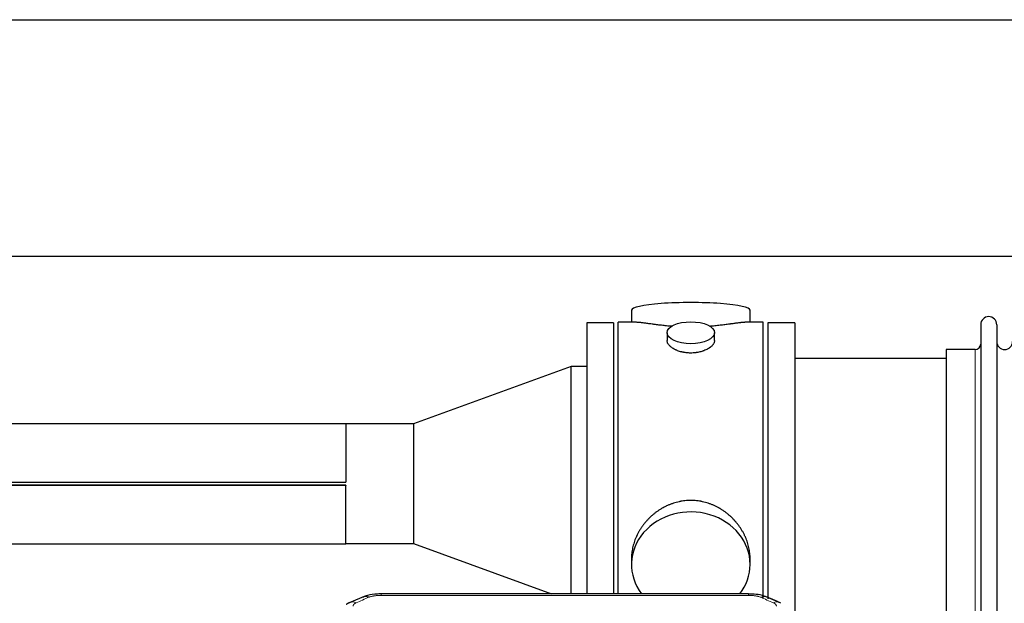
# Model space of a CAD drawing. Header units: inches. Extents: x 0 to 23760, y -13 to 16800.
# Tile 178 of 217: x 16451 to 17076, y 14253 to 14623. Entities that reach past the tile are written whole.
import ezdxf

# ---------------------------------------------------------------- set-up
doc = ezdxf.new("R2010")
doc.units = ezdxf.units.IN
doc.layers.add('254', color=7, linetype='Continuous', true_color=0xffffff)

msp = doc.modelspace()

# ---------------------------------------------------------------- linework, layer by layer
at = {"layer": '254', "color": 2, "linetype": 'Continuous', "lineweight": 25}
for p, q in [((16377.138, 14623.353), (19736.593, 14623.353)), ((16377.138, 14473.353), (19736.593, 14473.353)), ((16838.998, 14439.011), (16838.998, 14431.391)), ((16914.277, 14431.391), (16914.277, 14439.011)), ((16827.638, 14430.961), (16810.638, 14430.961)), ((16810.638, 14430.961), (16810.638, 14259.049)), ((16827.638, 14430.961), (16827.638, 14259.049)), ((16841.984, 14431.391), (16830.638, 14431.391)), ((16830.638, 14328.961), (16830.638, 14431.391)), ((16922.638, 14431.391), (16911.341, 14431.391)), ((16922.638, 14328.961), (16922.638, 14431.391)), ((16942.638, 14430.961), (16925.638, 14430.961)), ((16925.638, 14430.961), (16925.638, 14255.921)), ((16942.638, 14430.961), (16942.638, 14246.873)), ((16861.59, 14424.758), (16861.59, 14419.793)), ((16891.685, 14419.815), (16891.685, 14424.758)), ((17060.638, 14429.861), (17060.638, 14228.061)), ((17070.838, 14429.861), (17070.838, 14228.061)), ((17057.138, 14414.111), (17038.638, 14414.111)), ((17038.638, 14414.111), (17038.638, 14243.811)), ((17038.638, 14408.461), (16942.638, 14408.461)), ((16800.638, 14403.358), (16700.638, 14366.961)), ((16810.638, 14403.358), (16800.638, 14403.358)), ((16800.638, 14259.046), (16800.638, 14403.358)), ((16657.638, 14367.011), (16362.638, 14367.011)), ((16657.688, 14366.961), (16657.638, 14367.011)), ((16657.638, 14367.011), (16657.638, 14329.988)), ((16700.638, 14366.961), (16657.688, 14366.961)), ((16657.688, 14366.961), (16657.688, 14329.938)), ((16700.638, 14366.961), (16700.638, 14290.961)), ((16362.638, 14329.988), (16657.638, 14329.988)), ((16362.638, 14329.938), (16657.688, 14329.938)), ((16657.688, 14327.984), (16362.638, 14327.984)), ((16657.638, 14327.934), (16362.638, 14327.934)), ((16657.638, 14290.911), (16657.638, 14327.934)), ((16657.688, 14290.961), (16657.688, 14327.984)), ((16830.638, 14259.041), (16830.638, 14328.961)), ((16922.638, 14256.057), (16922.638, 14328.961)), ((16362.638, 14290.911), (16657.638, 14290.911)), ((16657.638, 14290.911), (16657.688, 14290.961)), ((16657.688, 14290.961), (16700.638, 14290.961)), ((16700.638, 14290.961), (16788.324, 14259.046)), ((16838.998, 14281.732), (16838.998, 14277.706)), ((16914.277, 14277.706), (16914.277, 14281.73)), ((16913.224, 14259.045), (16680.051, 14259.045))]:
    msp.add_line(p, q, dxfattribs=at)
at = {"layer": '254', "color": 110, "linetype": 'Continuous', "lineweight": 13}
for p, q in [((17057.138, 14414.111), (17057.138, 14243.811)), ((16680.051, 14259.045), (16680.051, 14258.093)), ((16913.224, 14258.093), (16680.051, 14258.093)), ((16913.224, 14259.044), (16913.224, 14258.093))]:
    msp.add_line(p, q, dxfattribs=at)
at = {"layer": '254', "color": 2, "linetype": 'Continuous', "lineweight": 25}
for centre, radius, start, end in [((17065.738, 14429.861), 5.1, 0, 180), ((17075.838, 14419.111), 5, 180, 0), ((17057.138, 14417.611), 3.5, 270, 0)]:
    msp.add_arc(centre, radius, start, end, dxfattribs=at)
for centre, major_axis, ratio, start_param, end_param in [((16876.638, 14439.011), (37.64, 0), 0.1305262, 0, 3.1415927), ((16876.638, 14277.706), (37.64, 0), 0.8870108, 0, 3.7346664), ((16876.638, 14277.706), (37.64, 0), 0.8870108, 5.6900133, 6.2831853), ((16672.293, 14247.883), (3.953, -9.186), 0.6419268, 2.5510147, 3.1418997), ((16928.991, 14244.425), (3.975, 9.176), 0.6408251, 6.1305215, 6.2828467)]:
    msp.add_ellipse(centre, major_axis=major_axis, ratio=ratio, start_param=start_param, end_param=end_param, dxfattribs=at)
msp.add_ellipse((16876.638, 14424.758), major_axis=(15.048, 0), ratio=0.4617486, dxfattribs=at)
at = {"layer": '254', "color": 110, "linetype": 'Continuous', "lineweight": 13}
for centre, major_axis, ratio, start_param, end_param in [((16920.982, 14247.883), (-3.953, -9.186), 0.6419268, 3.1410059, 3.7321706), ((16664.284, 14244.425), (3.975, -9.176), 0.6408251, 2.5472213, 3.141301), ((16928.991, 14244.425), (3.975, 9.176), 0.6408251, 6.2828467, 6.8775566)]:
    msp.add_ellipse(centre, major_axis=major_axis, ratio=ratio, start_param=start_param, end_param=end_param, dxfattribs=at)
at = {"layer": '254', "color": 2, "linetype": 'Continuous', "lineweight": 25}
for points, knots in [([(16864.765, 14428.802), (16864.763, 14428.802), (16864.761, 14428.802), (16864.685, 14428.808), (16864.611, 14428.814), (16864.463, 14428.826), (16864.243, 14428.844), (16863.437, 14428.911), (16862.142, 14429.028), (16860.46, 14429.195), (16858.823, 14429.372), (16857.229, 14429.557), (16855.68, 14429.747), (16854.676, 14429.876), (16854.058, 14429.957), (16853.935, 14429.973), (16853.69, 14430.005), (16853.325, 14430.053), (16852.966, 14430.101), (16852.256, 14430.196), (16851.332, 14430.321), (16850.011, 14430.502), (16848.753, 14430.673), (16847.559, 14430.832), (16846.805, 14430.928), (16846.256, 14430.996), (16845.985, 14431.03), (16845.721, 14431.061), (16845.546, 14431.081), (16845.459, 14431.091), (16845.029, 14431.141), (16844.37, 14431.212), (16843.461, 14431.296), (16842.633, 14431.356), (16841.996, 14431.384), (16841.641, 14431.39), (16841.518, 14431.39)], [0, 0, 0, 0, 0.0002215, 0.0002215, 0.0071429, 0.0071429, 0.0140642, 0.027907, 0.083278, 0.1386489, 0.1940199, 0.2493909, 0.3047619, 0.3601329, 0.3601329, 0.3739756, 0.3739756, 0.3878184, 0.4155039, 0.4155039, 0.4708749, 0.5262458, 0.5816168, 0.6369878, 0.6923588, 0.6923588, 0.7200443, 0.733887, 0.733887, 0.7477298, 0.7477298, 0.8031008, 0.8584718, 0.9138427, 0.9692137, 1, 1, 1, 1]), ([(16911.762, 14431.39), (16911.638, 14431.39), (16911.281, 14431.384), (16910.64, 14431.356), (16909.807, 14431.296), (16909.197, 14431.239), (16908.798, 14431.199), (16908.717, 14431.19), (16908.554, 14431.173), (16908.308, 14431.147), (16908.056, 14431.119), (16907.542, 14431.06), (16906.834, 14430.975), (16905.706, 14430.83), (16904.512, 14430.671), (16903.25, 14430.5), (16902.365, 14430.379), (16901.683, 14430.286), (16901.338, 14430.239), (16900.986, 14430.192), (16900.751, 14430.16), (16900.632, 14430.144), (16900.038, 14430.065), (16899.07, 14429.937), (16897.573, 14429.745), (16896.029, 14429.555), (16894.438, 14429.371), (16892.8, 14429.193), (16891.676, 14429.082), (16890.82, 14429.001), (16890.389, 14428.961), (16889.954, 14428.923), (16889.735, 14428.904), (16889.662, 14428.897), (16889.516, 14428.885), (16889.229, 14428.86), (16888.941, 14428.837), (16888.726, 14428.819)], [0, 0, 0, 0, 0.0313476, 0.0871263, 0.142905, 0.1986836, 0.1986836, 0.2126283, 0.2126283, 0.226573, 0.2544623, 0.2544623, 0.310241, 0.3660196, 0.4217983, 0.477577, 0.5333556, 0.5333556, 0.561245, 0.5751896, 0.5751896, 0.5891343, 0.5891343, 0.644913, 0.7006917, 0.7564703, 0.812249, 0.8680277, 0.9238063, 0.9238063, 0.9516957, 0.9656403, 0.9656403, 0.9726127, 0.9726127, 0.979585, 1, 1, 1, 1]), ([(16876.638, 14411.883), (16876.14, 14411.883), (16875.646, 14411.898), (16874.667, 14411.955), (16874.182, 14411.998), (16873.22, 14412.111), (16872.742, 14412.181), (16872.151, 14412.287), (16871.974, 14412.32), (16871.798, 14412.355), (16871.68, 14412.378), (16871.622, 14412.39), (16871.33, 14412.452), (16871.099, 14412.504), (16870.416, 14412.669), (16869.972, 14412.791), (16869.108, 14413.058), (16868.688, 14413.203), (16868.075, 14413.437), (16867.874, 14413.517), (16867.576, 14413.643), (16867.477, 14413.685), (16867.331, 14413.75), (16867.282, 14413.771), (16867.185, 14413.815), (16866.752, 14414.013), (16866.343, 14414.221), (16865.65, 14414.605), (16865.321, 14414.805), (16864.699, 14415.217), (16864.406, 14415.43), (16864.062, 14415.705), (16863.994, 14415.76), (16863.861, 14415.872), (16863.796, 14415.928), (16863.605, 14416.096), (16863.484, 14416.209), (16863.136, 14416.549), (16862.926, 14416.779), (16862.551, 14417.242), (16862.385, 14417.476), (16862.17, 14417.829), (16862.104, 14417.947), (16862.028, 14418.095), (16862.013, 14418.125), (16861.985, 14418.185), (16861.971, 14418.214), (16861.93, 14418.304), (16861.904, 14418.363), (16861.783, 14418.659), (16861.711, 14418.893), (16861.614, 14419.357), (16861.59, 14419.586), (16861.59, 14419.816), (16861.59, 14419.819), (16861.59, 14419.823)], [0, 0, 0, 0, 0.0624454, 0.0624454, 0.1248907, 0.1248907, 0.1873361, 0.1873361, 0.2029474, 0.2107531, 0.2107531, 0.2185588, 0.2185588, 0.2497814, 0.2497814, 0.3122268, 0.3122268, 0.3746722, 0.3746722, 0.4058948, 0.4058948, 0.4215062, 0.4215062, 0.4293119, 0.4293119, 0.4371175, 0.4995629, 0.4995629, 0.5620082, 0.5620082, 0.6244536, 0.6244536, 0.6400649, 0.6400649, 0.6556763, 0.6556763, 0.686899, 0.686899, 0.7493443, 0.7493443, 0.8117897, 0.8117897, 0.8430124, 0.8430124, 0.850818, 0.850818, 0.8586237, 0.8586237, 0.874235, 0.874235, 0.9366804, 0.9366804, 0.9991258, 0.9991258, 1, 1, 1, 1]), ([(16891.685, 14419.819), (16891.686, 14419.591), (16891.661, 14419.361), (16891.566, 14418.898), (16891.494, 14418.665), (16891.303, 14418.196), (16891.184, 14417.96), (16891.005, 14417.664), (16890.968, 14417.605), (16890.91, 14417.516), (16890.89, 14417.487), (16890.85, 14417.428), (16890.747, 14417.28), (16890.636, 14417.133), (16890.353, 14416.784), (16890.144, 14416.554), (16889.682, 14416.102), (16889.431, 14415.879), (16889.021, 14415.551), (16888.88, 14415.443), (16888.659, 14415.282), (16888.584, 14415.229), (16888.431, 14415.122), (16888.354, 14415.07), (16887.962, 14414.809), (16887.632, 14414.609), (16886.94, 14414.225), (16886.578, 14414.041), (16885.821, 14413.69), (16885.426, 14413.523), (16884.964, 14413.346), (16884.912, 14413.327), (16884.808, 14413.288), (16884.756, 14413.269), (16884.599, 14413.212), (16884.283, 14413.1), (16883.961, 14412.995), (16883.311, 14412.794), (16882.869, 14412.671), (16881.964, 14412.452), (16881.502, 14412.355), (16880.795, 14412.228), (16880.557, 14412.189), (16880.196, 14412.135), (16880.074, 14412.118), (16879.832, 14412.086), (16879.711, 14412.07), (16879.103, 14411.999), (16878.614, 14411.955), (16877.63, 14411.898), (16877.135, 14411.883), (16876.638, 14411.883)], [0, 0, 0, 0, 0.0621483, 0.0621483, 0.1246718, 0.1246718, 0.1871952, 0.1871952, 0.2028261, 0.2028261, 0.2106415, 0.2106415, 0.2184569, 0.2497186, 0.2497186, 0.3122421, 0.3122421, 0.3747655, 0.3747655, 0.4060273, 0.4060273, 0.4216581, 0.4216581, 0.437289, 0.437289, 0.4998124, 0.4998124, 0.5623359, 0.5623359, 0.6248593, 0.6248593, 0.6326748, 0.6326748, 0.6404902, 0.6404902, 0.656121, 0.6873828, 0.6873828, 0.7499062, 0.7499062, 0.8124297, 0.8124297, 0.8436914, 0.8436914, 0.8593222, 0.8593222, 0.8749531, 0.8749531, 0.9374766, 0.9374766, 1, 1, 1, 1]), ([(16914.277, 14281.694), (16914.277, 14282.227), (16914.262, 14282.763), (16914.217, 14283.582), (16914.193, 14283.932), (16914.163, 14284.283), (16914.151, 14284.424), (16914.144, 14284.494), (16914.124, 14284.706), (16914.051, 14285.409), (16913.878, 14286.673), (16913.558, 14288.35), (16913.149, 14290.019), (16912.653, 14291.681), (16912.07, 14293.334), (16911.622, 14294.431), (16911.323, 14295.114), (16911.262, 14295.25), (16911.139, 14295.523), (16910.953, 14295.93), (16910.758, 14296.334), (16910.361, 14297.137), (16909.805, 14298.196), (16908.896, 14299.748), (16907.914, 14301.262), (16906.857, 14302.74), (16906.102, 14303.699), (16905.518, 14304.409), (16905.32, 14304.644), (16905.018, 14304.994), (16904.916, 14305.11), (16904.712, 14305.341), (16904.199, 14305.916), (16903.248, 14306.921), (16901.923, 14308.2), (16900.542, 14309.417), (16899.105, 14310.571), (16897.61, 14311.661), (16896.575, 14312.344), (16895.783, 14312.84), (16895.517, 14313.002), (16895.181, 14313.201), (16895.114, 14313.241), (16894.979, 14313.32), (16894.776, 14313.437), (16894.031, 14313.861), (16892.796, 14314.515), (16891.116, 14315.302), (16889.403, 14316.004), (16887.657, 14316.62), (16885.877, 14317.148), (16884.668, 14317.44), (16883.752, 14317.637), (16883.445, 14317.698), (16883.06, 14317.77), (16882.983, 14317.784), (16882.828, 14317.812), (16882.597, 14317.853), (16881.748, 14317.994), (16880.358, 14318.179), (16878.505, 14318.326), (16876.651, 14318.376), (16874.797, 14318.328), (16872.942, 14318.182), (16871.705, 14318.018), (16870.932, 14317.895), (16870.777, 14317.87), (16870.468, 14317.816), (16870.005, 14317.733), (16869.546, 14317.641), (16868.631, 14317.446), (16867.421, 14317.154), (16865.639, 14316.627), (16863.888, 14316.01), (16862.168, 14315.306), (16861.041, 14314.779), (16860.204, 14314.361), (16859.927, 14314.218), (16859.581, 14314.036), (16859.443, 14313.962), (16859.168, 14313.813), (16858.417, 14313.397), (16857.215, 14312.683), (16855.667, 14311.662), (16854.173, 14310.573), (16852.734, 14309.417), (16851.347, 14308.196), (16850.459, 14307.338), (16849.969, 14306.842), (16849.915, 14306.787), (16849.807, 14306.677), (16849.753, 14306.621), (16849.591, 14306.454), (16849.271, 14306.119), (16848.958, 14305.78), (16848.341, 14305.096), (16847.542, 14304.169), (16846.417, 14302.738), (16845.363, 14301.265), (16844.381, 14299.751), (16843.471, 14298.198), (16842.913, 14297.135), (16842.58, 14296.462), (16842.514, 14296.327), (16842.384, 14296.057), (16842.192, 14295.651), (16842.009, 14295.244), (16841.652, 14294.428), (16841.207, 14293.337), (16840.625, 14291.69), (16840.129, 14290.033), (16839.721, 14288.365), (16839.4, 14286.689), (16839.245, 14285.564), (16839.167, 14284.86), (16839.153, 14284.719), (16839.126, 14284.437), (16839.088, 14284.016), (16839.059, 14283.596), (16839.014, 14282.771), (16838.998, 14282.228), (16838.998, 14281.689)], [0, 0, 0, 0, 0.0151373, 0.0151373, 0.0229562, 0.0249109, 0.0249109, 0.0268656, 0.0268656, 0.030775, 0.0464127, 0.0620504, 0.0776881, 0.0933258, 0.1089635, 0.1246012, 0.1246012, 0.1285107, 0.1285107, 0.1324201, 0.1402389, 0.1402389, 0.1558766, 0.1715144, 0.1871521, 0.2027898, 0.2184275, 0.2184275, 0.2262463, 0.2262463, 0.2301558, 0.2301558, 0.2340652, 0.2497029, 0.2653406, 0.2809783, 0.296616, 0.3122537, 0.3278914, 0.3278914, 0.3357103, 0.3357103, 0.337665, 0.337665, 0.3396197, 0.3435291, 0.3591668, 0.3748045, 0.3904422, 0.4060799, 0.4217176, 0.4373554, 0.4373554, 0.4451742, 0.4451742, 0.4471289, 0.4471289, 0.4490836, 0.4529931, 0.4686308, 0.4842685, 0.4999062, 0.5155439, 0.5311816, 0.5468193, 0.5468193, 0.5507287, 0.5507287, 0.5546381, 0.562457, 0.562457, 0.5780947, 0.5937324, 0.6093701, 0.6250078, 0.6406455, 0.6406455, 0.6484644, 0.6484644, 0.6504191, 0.6523738, 0.6562832, 0.6719209, 0.6875586, 0.7031963, 0.7188341, 0.7344718, 0.7501095, 0.7501095, 0.7520642, 0.7520642, 0.7540189, 0.7540189, 0.7579283, 0.7657472, 0.7657472, 0.7813849, 0.7970226, 0.8126603, 0.828298, 0.8439357, 0.8595734, 0.8595734, 0.8634828, 0.8634828, 0.8673923, 0.8752111, 0.8752111, 0.8908488, 0.9064865, 0.9221242, 0.9377619, 0.9533996, 0.9690373, 0.9690373, 0.9729468, 0.9729468, 0.9768562, 0.984675, 0.984675, 1, 1, 1, 1]), ([(16681.351, 14259.029), (16680.124, 14259.069), (16676.777, 14258.994), (16672.235, 14258.599), (16669.392, 14257.347), (16668.439, 14256.833)], [0, 0, 0, 0, 0.26888, 0.7466721, 1, 1, 1, 1]), ([(16924.88, 14256.956), (16924.371, 14257.227), (16922.276, 14258.21), (16918.308, 14258.858), (16914.875, 14259.005), (16913.221, 14258.927)], [0, 0, 0, 0, 0.1498969, 0.6034808, 1, 1, 1, 1])]:
    msp.add_open_spline(points, degree=3, knots=knots, dxfattribs=at)
for points, degree in [([(16657.688, 14329.938), (16657.671, 14329.954), (16657.654, 14329.971), (16657.638, 14329.988)], 3), ([(16657.688, 14327.984), (16657.671, 14327.967), (16657.654, 14327.95), (16657.638, 14327.934)], 3), ([(16668.34, 14257.065), (16660.31, 14253.596)], 1), ([(16932.966, 14253.601), (16928.95, 14255.343), (16924.936, 14257.061)], 2), ([(16660.34, 14253.53), (16658.978, 14253.226), (16657.989, 14252.296)], 2)]:
    msp.add_open_spline(points, degree=degree, dxfattribs=at)
at = {"layer": '254', "color": 110, "linetype": 'Continuous', "lineweight": 13}
for points in [[(16672.293, 14256.926), (16669.624, 14255.772), (16666.954, 14254.615), (16664.284, 14253.454)], [(16928.991, 14253.454), (16926.321, 14254.615), (16923.652, 14255.772), (16920.982, 14256.926)]]:
    msp.add_open_spline(points, degree=3, dxfattribs=at)
for points, knots in [([(16672.293, 14256.926), (16672.418, 14256.98), (16672.548, 14257.032), (16672.75, 14257.107), (16672.818, 14257.132), (16672.956, 14257.18), (16673.025, 14257.203), (16673.378, 14257.317), (16673.672, 14257.4), (16674.282, 14257.55), (16674.598, 14257.618), (16675.006, 14257.693), (16675.088, 14257.708), (16675.253, 14257.736), (16675.335, 14257.75), (16675.583, 14257.789), (16675.75, 14257.814), (16676.251, 14257.882), (16676.588, 14257.921), (16677.268, 14257.985), (16677.61, 14258.011), (16678.3, 14258.053), (16678.647, 14258.068), (16679.346, 14258.088), (16679.698, 14258.093), (16680.051, 14258.093)], [0, 0, 0, 0, 0.0625, 0.0625, 0.09375, 0.09375, 0.125, 0.125, 0.25, 0.25, 0.375, 0.375, 0.40625, 0.40625, 0.4375, 0.4375, 0.5, 0.5, 0.625, 0.625, 0.75, 0.75, 0.875, 0.875, 1, 1, 1, 1]), ([(16913.224, 14258.093), (16913.578, 14258.093), (16913.931, 14258.088), (16914.372, 14258.075), (16914.46, 14258.072), (16914.636, 14258.066), (16914.724, 14258.062), (16914.988, 14258.051), (16915.162, 14258.042), (16915.685, 14258.01), (16916.029, 14257.983), (16916.712, 14257.918), (16917.05, 14257.879), (16917.717, 14257.787), (16918.047, 14257.735), (16918.413, 14257.667), (16918.453, 14257.659), (16918.534, 14257.643), (16918.654, 14257.62), (16918.932, 14257.562), (16919.164, 14257.509), (16919.618, 14257.396), (16919.909, 14257.314), (16920.466, 14257.133), (16920.732, 14257.034), (16920.982, 14256.926)], [0, 0, 0, 0, 0.125, 0.125, 0.15625, 0.15625, 0.1875, 0.1875, 0.25, 0.25, 0.375, 0.375, 0.5, 0.5, 0.625, 0.625, 0.640625, 0.640625, 0.65625, 0.6875, 0.75, 0.75, 0.875, 0.875, 1, 1, 1, 1]), ([(16662.312, 14251.252), (16662.304, 14251.355), (16662.306, 14251.457), (16662.323, 14251.584), (16662.327, 14251.609), (16662.337, 14251.66), (16662.343, 14251.686), (16662.362, 14251.762), (16662.377, 14251.812), (16662.432, 14251.962), (16662.481, 14252.061), (16662.601, 14252.255), (16662.673, 14252.351), (16662.799, 14252.492), (16662.845, 14252.539), (16662.917, 14252.609), (16662.942, 14252.632), (16662.993, 14252.678), (16663.019, 14252.701), (16663.154, 14252.814), (16663.272, 14252.901), (16663.528, 14253.069), (16663.666, 14253.15), (16663.961, 14253.306), (16664.118, 14253.382), (16664.284, 14253.454)], [0, 0, 0, 0, 0.125, 0.125, 0.15625, 0.15625, 0.1875, 0.1875, 0.25, 0.25, 0.375, 0.375, 0.5, 0.5, 0.5625, 0.5625, 0.59375, 0.59375, 0.625, 0.625, 0.75, 0.75, 0.875, 0.875, 1, 1, 1, 1]), ([(16928.991, 14253.454), (16929.157, 14253.382), (16929.315, 14253.306), (16929.501, 14253.207), (16929.538, 14253.187), (16929.61, 14253.147), (16929.646, 14253.127), (16929.75, 14253.065), (16929.817, 14253.023), (16930.01, 14252.896), (16930.244, 14252.722), (16930.435, 14252.539), (16930.561, 14252.397), (16930.6, 14252.349), (16930.654, 14252.277), (16930.672, 14252.252), (16930.705, 14252.203), (16930.721, 14252.179), (16930.797, 14252.056), (16930.845, 14251.957), (16930.918, 14251.758), (16930.942, 14251.658), (16930.969, 14251.456), (16930.972, 14251.355), (16930.963, 14251.252)], [0, 0, 0, 0, 0.125, 0.125, 0.15625, 0.15625, 0.1875, 0.1875, 0.25, 0.25, 0.375, 0.5, 0.5, 0.5625, 0.5625, 0.59375, 0.59375, 0.625, 0.625, 0.75, 0.75, 0.875, 0.875, 1, 1, 1, 1])]:
    msp.add_open_spline(points, degree=3, knots=knots, dxfattribs=at)

doc.saveas('drawing.dxf')
